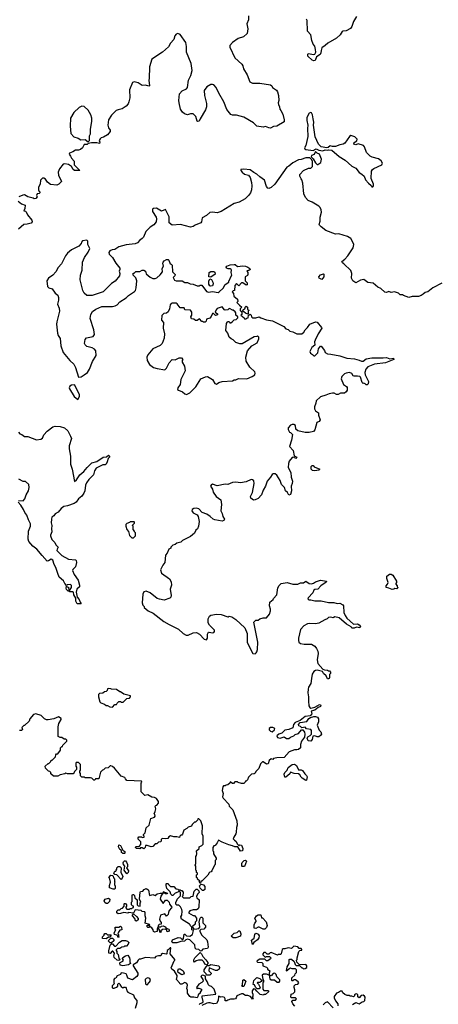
# Model space of a CAD drawing. Extents: x 2239831 to 2395310, y 665973 to 772585.
# Tile 105 of 144: x 2354484 to 2359679, y 723158 to 735387. Entities that reach past the tile are written whole.
import ezdxf

# ---------------------------------------------------------------- set-up
doc = ezdxf.new("R2010")
doc.units = 0

msp = doc.modelspace()

# ---------------------------------------------------------------- linework, layer by layer
at = {"layer": '0CON20XD'}
for points in [[(2357324, 735435), (2357324, 735385), (2357304, 735336), (2357316, 735275), (2357306, 735214), (2357260, 735175), (2357195, 735153), (2357125, 735103), (2357093, 735067), (2357092, 735045), (2357155, 734915), (2357239, 734835), (2357252, 734815), (2357262, 734775), (2357305, 734703), (2357338, 734615), (2357375, 734600), (2357465, 734597), (2357596, 734576), (2357612, 734565), (2357622, 734545), (2357670, 734510), (2357682, 734492), (2357696, 734445), (2357699, 734385), (2357692, 734355), (2357694, 734335), (2357710, 734305), (2357712, 734275), (2357725, 734259), (2357749, 734215), (2357767, 734145), (2357765, 734120), (2357675, 734066), (2357635, 734061), (2357595, 734041), (2357575, 734042), (2357535, 734060), (2357505, 734051), (2357425, 734064), (2357385, 734106), (2357264, 734174), (2357175, 734200), (2357125, 734200), (2357105, 734208), (2357055, 734272), (2357016, 734365), (2356955, 734473), (2356922, 734545), (2356895, 734576), (2356875, 734583), (2356855, 734580), (2356805, 734551), (2356773, 734507), (2356776, 734445), (2356804, 734345), (2356801, 734305), (2356791, 734269), (2356722, 734155), (2356713, 734127), (2356695, 734122), (2356685, 734128), (2356668, 734185), (2356635, 734218), (2356605, 734218), (2356565, 734203), (2356527, 734217), (2356505, 734238), (2356481, 734275), (2356461, 734355), (2356457, 734385), (2356467, 734465), (2356502, 734505), (2356555, 734530), (2356567, 734545), (2356579, 734635), (2356607, 734695), (2356626, 734756), (2356612, 734842), (2356554, 734985), (2356554, 735055), (2356544, 735105), (2356475, 735201), (2356445, 735216), (2356425, 735208), (2356410, 735185), (2356395, 735139), (2356355, 735096), (2356331, 735049), (2356258, 734982), (2356122, 734895), (2356093, 734803), (2356092, 734655), (2356088, 734635), (2356096, 734564), (2356085, 734560), (2356045, 734572), (2356005, 734570), (2355952, 734602), (2355906, 734616), (2355885, 734608), (2355847, 734515), (2355849, 734415), (2355839, 734365), (2355828, 734342), (2355805, 734313), (2355755, 734280), (2355705, 734269), (2355683, 734257), (2355621, 734199), (2355586, 734144), (2355577, 734075), (2355584, 734044), (2355606, 734015), (2355605, 734000), (2355575, 733957), (2355525, 733926), (2355495, 733918), (2355482, 733905), (2355472, 733885), (2355479, 733865), (2355475, 733848), (2355439, 733859), (2355375, 733857), (2355335, 733850), (2355323, 733837), (2355285, 733838), (2355262, 733795), (2355238, 733775), (2355215, 733767), (2355175, 733766), (2355145, 733747), (2355100, 733730), (2355098, 733715), (2355115, 733692), (2355125, 733667), (2355158, 733628), (2355160, 733585), (2355230, 733515)], [(2358662, 735425), (2358627, 735365), (2358607, 735303), (2358591, 735279), (2358535, 735248), (2358495, 735244), (2358485, 735238), (2358460, 735200), (2358415, 735157), (2358308, 735095), (2358275, 735068), (2358234, 735036), (2358224, 735005), (2358222, 734975), (2358214, 734956), (2358167, 734925), (2358150, 734880), (2358135, 734877), (2358115, 734883), (2358060, 734935), (2358058, 734955), (2358065, 734968), (2358134, 734954), (2358145, 734957), (2358159, 734985), (2358156, 735015), (2358146, 735056), (2358124, 735084), (2358108, 735128), (2358095, 735200), (2358054, 735245), (2358052, 735375), (2358044, 735394)], [(2355335, 733870), (2355348, 733885), (2355350, 733945), (2355362, 733968), (2355364, 734024), (2355381, 734125), (2355380, 734165), (2355367, 734205), (2355334, 734265), (2355285, 734309), (2355255, 734314), (2355223, 734297), (2355157, 734235), (2355116, 734165), (2355112, 734065), (2355118, 733975), (2355155, 733933), (2355210, 733915), (2355243, 733893), (2355297, 733897), (2355335, 733870)], [(2358865, 733310), (2358876, 733324), (2358876, 733344), (2358846, 733416), (2358849, 733505), (2358861, 733525), (2358880, 733540), (2358980, 733585), (2358988, 733605), (2358968, 733635), (2358935, 733660), (2358858, 733678), (2358833, 733693), (2358789, 733739), (2358765, 733808), (2358752, 733825), (2358686, 733844), (2358655, 733832), (2358632, 733842), (2358635, 733860), (2358666, 733884), (2358672, 733902), (2358645, 733930), (2358595, 733948), (2358578, 733935), (2358518, 733852), (2358499, 733841), (2358455, 733831), (2358405, 733811), (2358365, 733811), (2358335, 733819), (2358311, 733799), (2358295, 733796), (2358225, 733808), (2358190, 733840), (2358151, 733931), (2358130, 734075), (2358135, 734115), (2358124, 734154), (2358119, 734205), (2358105, 734230), (2358095, 734236), (2358076, 734225), (2358047, 734173), (2358047, 734135), (2358060, 734075), (2358055, 734035), (2358059, 733935), (2358033, 733825), (2358020, 733795), (2358021, 733781), (2358033, 733773), (2358125, 733763), (2358165, 733782), (2358198, 733768), (2358245, 733760), (2358275, 733770), (2358305, 733768), (2358315, 733772), (2358357, 733767), (2358447, 733687), (2358525, 733642), (2358605, 733567), (2358655, 733542), (2358695, 733487), (2358729, 733469), (2358757, 733445), (2358777, 733397), (2358812, 733355), (2358846, 733326), (2358855, 733310), (2358865, 733310)], [(2358185, 733590), (2358220, 733615), (2358228, 733655), (2358206, 733716), (2358175, 733730), (2358155, 733750), (2358139, 733711), (2358105, 733700), (2358100, 733685), (2358125, 733660), (2358155, 733610), (2358175, 733590), (2358185, 733590)], [(2355230, 733515), (2355165, 733515), (2355149, 733525), (2355125, 733563), (2355088, 733588), (2355045, 733596), (2355025, 733592), (2354976, 733535), (2354962, 733495), (2354966, 733455), (2355002, 733375), (2354968, 733342), (2354945, 733332), (2354865, 733339), (2354830, 733370), (2354805, 733408), (2354785, 733418), (2354765, 733418), (2354740, 733395), (2354736, 733345), (2354718, 733305), (2354718, 733265), (2354728, 733255), (2354732, 733238), (2354725, 733230), (2354700, 733225), (2354692, 733205), (2354700, 733185), (2354686, 733164), (2354665, 733162), (2354652, 733172), (2354586, 733186), (2354545, 733210), (2354523, 733207), (2354474, 733186)], [(2358029, 733179), (2358008, 733225), (2357996, 733356), (2357987, 733397), (2357975, 733410), (2357960, 733445), (2357960, 733465), (2358005, 733512), (2358068, 733542), (2358095, 733542), (2358117, 733563), (2358117, 733627), (2358108, 733648), (2358085, 733670), (2358035, 733672), (2357975, 733650), (2357942, 733645), (2357875, 733609), (2357824, 733566), (2357800, 733555), (2357649, 733345), (2357605, 733304), (2357575, 733291), (2357563, 733295), (2357548, 733315), (2357521, 733395), (2357463, 733433), (2357425, 733470), (2357388, 733488), (2357345, 733522), (2357265, 733532), (2357228, 733525), (2357227, 733515), (2357243, 733495), (2357275, 733469), (2357324, 733454), (2357343, 733425), (2357361, 733365), (2357366, 733325), (2357361, 733275), (2357347, 733237), (2357325, 733203), (2357280, 733160), (2357209, 733121), (2357146, 733104), (2356986, 733004), (2356935, 732987), (2356875, 732998), (2356845, 732991), (2356804, 732955), (2356748, 732925), (2356740, 732875), (2356731, 732865), (2356662, 732835), (2356635, 732817), (2356605, 732808), (2356478, 732842), (2356375, 732836), (2356339, 732865), (2356339, 732939), (2356295, 733028), (2356245, 733008), (2356180, 733045), (2356145, 733043), (2356132, 733035), (2356130, 733005), (2356177, 732935), (2356183, 732915), (2356177, 732875), (2356150, 732840), (2356105, 732810), (2356048, 732755), (2356022, 732685), (2356002, 732668), (2355975, 732650), (2355945, 732617), (2355915, 732601), (2355805, 732589), (2355715, 732567), (2355665, 732532), (2355631, 732529), (2355604, 732516), (2355590, 732495), (2355593, 732475), (2355634, 732434), (2355675, 732362), (2355725, 732300), (2355727, 732285), (2355718, 732265), (2355727, 732235), (2355723, 732205), (2355669, 732141), (2355625, 732112), (2355520, 732005), (2355385, 731960), (2355315, 731962), (2355285, 731990), (2355268, 732025), (2355233, 732155), (2355237, 732215), (2355260, 732275), (2355263, 732375), (2355287, 732435), (2355335, 732498), (2355353, 732543), (2355330, 732595), (2355330, 732635), (2355315, 732647), (2355265, 732640), (2355250, 732625), (2355248, 732605), (2355217, 732573), (2355125, 732529), (2355076, 732485), (2355052, 732455), (2355001, 732355), (2354962, 732308), (2354931, 732255), (2354896, 732214), (2354840, 732175), (2354820, 732145), (2354828, 732075), (2354845, 732058), (2354885, 732042), (2354925, 731992), (2354956, 731966), (2354966, 731936), (2354967, 731905), (2354953, 731855), (2354973, 731805), (2354976, 731766), (2354944, 731636), (2354942, 731605), (2354954, 731494), (2354963, 731465), (2354987, 731427), (2354996, 731335), (2355024, 731255), (2355107, 731155), (2355157, 731107), (2355177, 731067), (2355215, 730947), (2355245, 730953), (2355285, 730974), (2355325, 731005), (2355351, 731045), (2355388, 731142), (2355431, 731215), (2355429, 731275), (2355414, 731294), (2355385, 731311), (2355315, 731328), (2355295, 731350), (2355290, 731365), (2355298, 731415), (2355312, 731435), (2355395, 731450), (2355413, 731475), (2355404, 731535), (2355358, 731675), (2355365, 731725), (2355387, 731763), (2355427, 731793), (2355505, 731826), (2355635, 731824), (2355668, 731832), (2355693, 731847), (2355725, 731882), (2355805, 731932), (2355835, 731962), (2355908, 732012), (2355920, 732025), (2355930, 732055), (2355938, 732145), (2355925, 732180), (2355890, 732215), (2355892, 732238), (2355905, 732240), (2355925, 732260), (2355975, 732260), (2356003, 732277), (2356025, 732277), (2356047, 732265), (2356055, 732230), (2356105, 732188), (2356135, 732173), (2356166, 732174), (2356185, 732182), (2356225, 732218), (2356257, 732255), (2356252, 732295), (2356268, 732325), (2356262, 732362), (2356263, 732375), (2356277, 732393), (2356305, 732410), (2356325, 732410), (2356335, 732400), (2356350, 732355), (2356365, 732350), (2356377, 732337), (2356380, 732255), (2356412, 732222), (2356410, 732205), (2356390, 732185), (2356405, 732152), (2356427, 732143), (2356502, 732142), (2356533, 732123), (2356565, 732122), (2356598, 732108), (2356635, 732102), (2356685, 732080), (2356715, 732080), (2356725, 732090), (2356745, 732090), (2356802, 732012), (2356825, 732002), (2356875, 732012), (2356945, 731998), (2356960, 732005), (2357008, 732052), (2357035, 732098), (2357080, 732125), (2357080, 732145), (2357088, 732152), (2357098, 732185), (2357118, 732215), (2357108, 732245), (2357112, 732275), (2357110, 732285), (2357095, 732292), (2357072, 732292), (2357050, 732300), (2357047, 732315), (2357055, 732326), (2357095, 732341), (2357145, 732348), (2357157, 732345), (2357185, 732320), (2357255, 732330), (2357285, 732327), (2357315, 732312), (2357340, 732295), (2357342, 732285), (2357327, 732273), (2357302, 732268), (2357317, 732247), (2357317, 732223), (2357309, 732211), (2357280, 732195), (2357280, 732145), (2357305, 732120), (2357308, 732092), (2357295, 732090), (2357255, 732120), (2357235, 732120), (2357205, 732082), (2357175, 732110), (2357153, 732087), (2357150, 732025), (2357135, 732020), (2357120, 732005), (2357137, 731987), (2357142, 731952), (2357187, 731917), (2357190, 731885), (2357180, 731875), (2357212, 731842), (2357240, 731815), (2357220, 731795), (2357220, 731775), (2357240, 731755), (2357240, 731725), (2357230, 731715), (2357270, 731685), (2357272, 731672), (2357295, 731670), (2357302, 731678), (2357318, 731682), (2357322, 731718), (2357335, 731720), (2357345, 731730), (2357358, 731718), (2357360, 731695), (2357373, 731683), (2357415, 731682), (2357455, 731698), (2357475, 731683), (2357545, 731660), (2357620, 731645), (2357762, 731575), (2357785, 731548), (2357815, 731537), (2357835, 731517), (2357875, 731509), (2357924, 731484), (2357985, 731484), (2358011, 731505), (2358026, 731535), (2358056, 731565), (2358083, 731605), (2358155, 731633), (2358175, 731628), (2358230, 731565), (2358232, 731555), (2358188, 731485), (2358150, 731405), (2358143, 731385), (2358146, 731344), (2358108, 731315), (2358083, 731267), (2358092, 731245), (2358119, 731229), (2358135, 731210), (2358145, 731210), (2358185, 731250), (2358193, 731297), (2358203, 731317), (2358215, 731330), (2358225, 731330), (2358265, 731280), (2358273, 731255), (2358302, 731235), (2358345, 731234), (2358455, 731212), (2358495, 731198), (2358545, 731182), (2358640, 731175), (2358695, 731160), (2358725, 731144), (2358748, 731145), (2358785, 731173), (2358855, 731189), (2358995, 731185), (2359035, 731190), (2359076, 731174), (2359122, 731182), (2359126, 731165), (2359025, 731124), (2358885, 731110), (2358806, 731075), (2358781, 731045), (2358766, 731004), (2358770, 730975), (2358813, 730895), (2358807, 730863), (2358795, 730850), (2358785, 730850), (2358770, 730865), (2358755, 730872), (2358745, 730870), (2358735, 730880), (2358712, 730945), (2358704, 730954), (2358675, 730961), (2358635, 730958), (2358622, 730965), (2358605, 730992), (2358577, 731003), (2358535, 730996), (2358515, 730987), (2358482, 730955), (2358472, 730925), (2358502, 730855), (2358539, 730829), (2358547, 730817), (2358546, 730784), (2358536, 730764), (2358515, 730750), (2358465, 730748), (2358435, 730730), (2358415, 730732), (2358385, 730748), (2358365, 730748), (2358325, 730740), (2358282, 730722), (2358215, 730702), (2358163, 730655), (2358160, 730625), (2358142, 730578), (2358141, 730555), (2358155, 730528), (2358192, 730505), (2358194, 730474), (2358212, 730415), (2358200, 730395), (2358172, 730385), (2358147, 730293), (2358128, 730272), (2358075, 730260), (2358025, 730260), (2357935, 730282), (2357912, 730302), (2357905, 730347), (2357885, 730360), (2357865, 730360), (2357845, 730350), (2357815, 730318), (2357816, 730296), (2357832, 730262), (2357845, 730260), (2357868, 730235), (2357858, 730165), (2357832, 730085), (2357878, 730038), (2357892, 729972), (2357922, 729955), (2357912, 729938), (2357882, 729952), (2357865, 729948), (2357830, 729905), (2357818, 729875), (2357817, 729825), (2357847, 729765), (2357853, 729705), (2357869, 729655), (2357867, 729625), (2357853, 729595), (2357857, 729535), (2357845, 729490), (2357825, 729482), (2357806, 729516), (2357782, 729535), (2357770, 729575), (2357732, 729612), (2357716, 729665), (2357675, 729730), (2357656, 729746), (2357628, 729745), (2357615, 729737), (2357596, 729704), (2357553, 729655), (2357536, 729594), (2357506, 729544), (2357483, 729485), (2357445, 729440), (2357405, 729422), (2357385, 729420), (2357352, 729445), (2357347, 729465), (2357373, 729515), (2357392, 729625), (2357388, 729658), (2357375, 729672), (2357355, 729674), (2357295, 729648), (2357225, 729634), (2357165, 729642), (2357125, 729640), (2357065, 729612), (2357035, 729618), (2356935, 729599), (2356875, 729616), (2356858, 729605), (2356852, 729595), (2356876, 729556), (2356885, 729517), (2356924, 729465), (2356979, 729425), (2356988, 729365), (2356982, 729285), (2356997, 729255), (2357005, 729218), (2357027, 729185), (2357018, 729165), (2356995, 729157), (2356905, 729174)], [(2354465, 733132), (2354505, 733099), (2354550, 733085), (2354549, 733041), (2354533, 733013), (2354555, 733010), (2354565, 733000), (2354580, 732965), (2354633, 732895), (2354639, 732875), (2354625, 732859), (2354575, 732846), (2354535, 732844), (2354467, 732783)], [(2359722, 732115), (2359612, 732055), (2359550, 732005), (2359515, 731998), (2359491, 731979), (2359465, 731960), (2359432, 731948), (2359355, 731948), (2359315, 731938), (2359245, 731960), (2359235, 731970), (2359205, 731970), (2359185, 731990), (2359135, 732008), (2359095, 731998), (2359065, 732010), (2359035, 731998), (2359015, 732003), (2358965, 732048), (2358930, 732065), (2358870, 732115), (2358805, 732122), (2358755, 732158), (2358715, 732150), (2358655, 732118), (2358618, 732145), (2358603, 732175), (2358607, 732235), (2358595, 732272), (2358506, 732356), (2358490, 732365), (2358482, 732385), (2358519, 732411), (2358558, 732455), (2358623, 732555), (2358630, 732595), (2358620, 732625), (2358595, 732668), (2358550, 732695), (2358445, 732728), (2358405, 732722), (2358285, 732770), (2358225, 732812), (2358204, 732834), (2358200, 732845), (2358212, 732885), (2358212, 732935), (2358228, 732995), (2358227, 733025), (2358212, 733055), (2358195, 733072), (2358115, 733122), (2358065, 733142), (2358029, 733179)], [(2356855, 732188), (2356833, 732195), (2356836, 732245), (2356855, 732261), (2356895, 732260), (2356905, 732250), (2356908, 732225), (2356855, 732188)], [(2356855, 732077), (2356842, 732082), (2356830, 732100), (2356829, 732141), (2356845, 732170), (2356865, 732162), (2356881, 732125), (2356886, 732105), (2356875, 732083), (2356855, 732077)], [(2358235, 732162), (2358202, 732175), (2358198, 732195), (2358215, 732218), (2358255, 732230), (2358260, 732225), (2358260, 732195), (2358235, 732162)], [(2356555, 730733), (2356595, 730754), (2356671, 730825), (2356733, 730925), (2356788, 730952), (2356814, 730954), (2356876, 730916), (2356905, 730870), (2356925, 730862), (2356955, 730882), (2356995, 730892), (2357125, 730903), (2357145, 730912), (2357167, 730913), (2357198, 730932), (2357303, 730927), (2357370, 730955), (2357400, 730975), (2357408, 730995), (2357400, 731015), (2357340, 731070), (2357296, 731145), (2357289, 731195), (2357310, 731275), (2357364, 731336), (2357432, 731375), (2357450, 731425), (2357450, 731445), (2357435, 731460), (2357428, 731452), (2357393, 731447), (2357245, 731363), (2357215, 731363), (2357165, 731377), (2357135, 731412), (2357108, 731425), (2357083, 731445), (2357068, 731495), (2357042, 731525), (2357050, 731615), (2357060, 731625), (2357062, 731638), (2357085, 731640), (2357092, 731622), (2357105, 731620), (2357125, 731640), (2357145, 731660), (2357170, 731665), (2357190, 731685), (2357190, 731695), (2357168, 731718), (2357167, 731747), (2357158, 731758), (2357135, 731780), (2357125, 731780), (2357097, 731797), (2357085, 731800), (2357067, 731783), (2357035, 731780), (2357024, 731784), (2356995, 731820), (2356935, 731800), (2356920, 731785), (2356910, 731755), (2356940, 731735), (2356939, 731721), (2356915, 731712), (2356888, 731738), (2356875, 731738), (2356861, 731699), (2356845, 731678), (2356802, 731668), (2356798, 731642), (2356785, 731630), (2356765, 731630), (2356755, 731640), (2356745, 731640), (2356715, 731670), (2356685, 731650), (2356665, 731652), (2356645, 731668), (2356615, 731670), (2356608, 731695), (2356618, 731715), (2356620, 731755), (2356605, 731780), (2356535, 731782), (2356525, 731810), (2356475, 731810), (2356439, 731859), (2356425, 731868), (2356375, 731868), (2356365, 731862), (2356350, 731845), (2356343, 731795), (2356325, 731760), (2356305, 731740), (2356272, 731738), (2356248, 731712), (2356242, 731655), (2356269, 731625), (2356266, 731556), (2356282, 731485), (2356277, 731433), (2356251, 731365), (2356228, 731342), (2356135, 731300), (2356074, 731226), (2356061, 731195), (2356066, 731155), (2356095, 731104), (2356145, 731066), (2356190, 731055), (2356285, 731038), (2356305, 731058), (2356337, 731123), (2356375, 731168), (2356415, 731162), (2356464, 731186), (2356490, 731185), (2356510, 731165), (2356500, 731155), (2356500, 731135), (2356530, 731085), (2356538, 731025), (2356484, 730916), (2356477, 730855), (2356448, 730815), (2356443, 730795), (2356454, 730784), (2356505, 730763), (2356535, 730740), (2356555, 730733)], [(2357315, 731730), (2357285, 731740), (2357265, 731760), (2357250, 731765), (2357252, 731778), (2357280, 731805), (2357282, 731818), (2357295, 731830), (2357310, 731815), (2357312, 731792), (2357330, 731775), (2357320, 731765), (2357320, 731735), (2357315, 731730)], [(2355205, 730670), (2355225, 730705), (2355225, 730727), (2355205, 730774), (2355165, 730851), (2355125, 730849), (2355104, 730835), (2355097, 730815), (2355100, 730800), (2355158, 730708), (2355205, 730670)], [(2354468, 730265), (2354485, 730242), (2354510, 730235), (2354545, 730212), (2354585, 730208), (2354692, 730168), (2354745, 730176), (2354765, 730189), (2354785, 730230), (2354824, 730275), (2354895, 730332), (2354925, 730339), (2354985, 730333), (2355038, 730318), (2355080, 730280), (2355116, 730216), (2355126, 730185), (2355098, 730095), (2355097, 730055), (2355115, 729965), (2355113, 729865), (2355136, 729805), (2355162, 729652), (2355189, 729671), (2355228, 729735), (2355279, 729775), (2355320, 729825), (2355377, 729883), (2355440, 729900), (2355518, 729952), (2355562, 729958), (2355585, 729978), (2355600, 729965), (2355600, 729955), (2355582, 729938), (2355571, 729895), (2355555, 729866), (2355545, 729860), (2355515, 729859), (2355433, 729817), (2355412, 729785), (2355398, 729735), (2355342, 729678), (2355311, 729635), (2355300, 729605), (2355292, 729535), (2355278, 729505), (2355255, 729471), (2355215, 729435), (2355183, 729395), (2355160, 729380), (2355075, 729349), (2355030, 729340), (2355000, 729315), (2354961, 729269), (2354925, 729249), (2354907, 729223), (2354883, 729207), (2354877, 729185), (2354876, 729136), (2354884, 729105), (2354878, 729065), (2354881, 729025), (2354866, 728985), (2354868, 728975), (2354882, 728932), (2354918, 728895), (2354934, 728864), (2354963, 728835), (2354948, 728812), (2354946, 728795), (2355005, 728733), (2355090, 728685), (2355175, 728680), (2355185, 728670), (2355187, 728645), (2355175, 728590), (2355143, 728557), (2355139, 728545), (2355158, 728498), (2355210, 728425), (2355227, 728365), (2355226, 728345), (2355194, 728316), (2355186, 728275), (2355198, 728215), (2355222, 728185), (2355233, 728153), (2355248, 728132), (2355195, 728130), (2355182, 728165), (2355182, 728202), (2355154, 728244), (2355152, 728275), (2355145, 728282), (2355105, 728280), (2355098, 728288), (2355085, 728290), (2355065, 728310), (2355060, 728325), (2355065, 728350), (2355072, 728342), (2355088, 728338), (2355092, 728302), (2355108, 728302), (2355128, 728335), (2355125, 728360), (2355115, 728370), (2355075, 728368), (2355065, 728360), (2355045, 728383), (2355029, 728419), (2354974, 728465), (2354955, 728507), (2354934, 728585), (2354912, 728622), (2354895, 728675), (2354875, 728686), (2354843, 728665), (2354825, 728663), (2354762, 728732), (2354695, 728811), (2354645, 728846), (2354596, 728906), (2354589, 728935), (2354594, 729035), (2354617, 729095), (2354617, 729125), (2354592, 729175), (2354572, 729235), (2354546, 729265), (2354532, 729305), (2354499, 729359), (2354464, 729395)], [(2358145, 729783), (2358118, 729788), (2358100, 729805), (2358103, 729837), (2358115, 729850), (2358125, 729850), (2358140, 729835), (2358210, 729805), (2358197, 729793), (2358145, 729783)], [(2354470, 729415), (2354525, 729412), (2354546, 729434), (2354564, 729486), (2354594, 729535), (2354603, 729577), (2354598, 729615), (2354555, 729650), (2354525, 729652), (2354472, 729682)], [(2356905, 729174), (2356883, 729183), (2356847, 729217), (2356806, 729245), (2356748, 729268), (2356705, 729310), (2356675, 729319), (2356646, 729316), (2356625, 729302), (2356620, 729285), (2356635, 729263), (2356686, 729236), (2356698, 729215), (2356710, 729155), (2356702, 729098), (2356690, 729065), (2356670, 729045), (2356655, 729010), (2356605, 728968), (2356505, 728920), (2356482, 728898), (2356433, 728887), (2356415, 728870), (2356385, 728860), (2356360, 728835), (2356360, 728825), (2356335, 728810), (2356315, 728760), (2356294, 728736), (2356287, 728645), (2356259, 728611), (2356230, 728555), (2356244, 728514), (2356341, 728441), (2356362, 728405), (2356367, 728365), (2356353, 728315), (2356364, 728235), (2356359, 728215), (2356347, 728203), (2356275, 728178), (2356218, 728188), (2356188, 728198), (2356105, 728267), (2356055, 728288), (2356025, 728280), (2356013, 728253), (2356002, 728145), (2356010, 728115), (2356027, 728097), (2356030, 728085), (2356080, 728045), (2356140, 728015), (2356274, 727914), (2356338, 727875), (2356455, 727819), (2356512, 727765), (2356551, 727741), (2356575, 727742), (2356635, 727772), (2356676, 727776), (2356714, 727755), (2356775, 727692), (2356800, 727685), (2356816, 727704), (2356816, 727754), (2356825, 727780), (2356835, 727782), (2356875, 727770), (2356893, 727777), (2356902, 727788), (2356900, 727805), (2356838, 727865), (2356824, 727894), (2356824, 727946), (2356841, 727979), (2356855, 727990), (2356925, 728003), (2356985, 728000), (2357065, 727970), (2357075, 727970), (2357085, 727980), (2357115, 727970), (2357165, 727938), (2357278, 727835), (2357308, 727765), (2357305, 727650), (2357377, 727517), (2357405, 727512), (2357418, 727525), (2357427, 727535), (2357436, 727565), (2357441, 727655), (2357390, 727905), (2357415, 727930), (2357445, 727930), (2357463, 727947), (2357505, 727957), (2357545, 727958), (2357582, 728005), (2357597, 728045), (2357596, 728066), (2357583, 728107), (2357588, 728152), (2357630, 728185), (2357635, 728200), (2357677, 728243), (2357688, 728332), (2357705, 728360), (2357730, 728385), (2357805, 728398), (2357875, 728378), (2357935, 728378), (2357968, 728392), (2358007, 728393), (2358035, 728412), (2358076, 728386), (2358105, 728380), (2358131, 728389), (2358155, 728407), (2358215, 728426), (2358290, 728415), (2358289, 728401), (2358222, 728355), (2358185, 728312), (2358145, 728310), (2358135, 728300), (2358123, 728267), (2358062, 728208), (2358060, 728195), (2358073, 728183), (2358095, 728182), (2358145, 728168), (2358225, 728170), (2358315, 728148), (2358383, 728147), (2358425, 728138), (2358455, 728140), (2358495, 728118), (2358502, 728105), (2358508, 728025), (2358523, 727985), (2358545, 727953), (2358625, 727880), (2358675, 727882), (2358695, 727872), (2358712, 727852), (2358707, 727833), (2358665, 727840), (2358635, 727830), (2358605, 727830), (2358598, 727848), (2358539, 727879), (2358447, 727957), (2358395, 727972), (2358375, 727960), (2358345, 727968), (2358318, 727962), (2358300, 727945), (2358270, 727935), (2358197, 727893), (2358155, 727882), (2358085, 727888), (2358055, 727882), (2358011, 727859), (2357969, 727811), (2357942, 727705), (2357942, 727675), (2357950, 727655), (2357968, 727638), (2358015, 727630), (2358105, 727632), (2358147, 727607), (2358169, 727579), (2358182, 727545), (2358186, 727515), (2358177, 727435), (2358185, 727390), (2358245, 727322), (2358265, 727312), (2358305, 727310), (2358315, 727300), (2358328, 727298), (2358340, 727285), (2358340, 727265), (2358330, 727255), (2358330, 727215), (2358326, 727204), (2358315, 727200), (2358305, 727202), (2358288, 727238), (2358255, 727268), (2358241, 727291), (2358175, 727309), (2358155, 727303), (2358135, 727290), (2358115, 727258), (2358106, 727204), (2358097, 727143), (2358066, 727095), (2358062, 727072), (2358060, 727025), (2358069, 726975), (2358066, 726925), (2358073, 726865), (2358084, 726844), (2358095, 726838), (2358145, 726850), (2358205, 726880), (2358222, 726872), (2358218, 726855), (2358186, 726844), (2358145, 726810), (2358103, 726797), (2358108, 726765), (2358088, 726742), (2358026, 726734), (2357965, 726682), (2357901, 726659), (2357882, 726635), (2357875, 726592), (2357825, 726573), (2357775, 726563), (2357735, 726527), (2357698, 726515), (2357677, 726493), (2357685, 726473), (2357715, 726463), (2357765, 726478), (2357795, 726458), (2357822, 726458), (2357843, 726477), (2357887, 726493), (2357903, 726507), (2357945, 726520), (2357982, 726568), (2357998, 726568), (2358017, 726537), (2358022, 726515), (2358020, 726475), (2357980, 726425), (2357968, 726385), (2357970, 726345), (2357945, 726323), (2357925, 726317), (2357895, 726319), (2357830, 726295), (2357765, 726222), (2357675, 726218), (2357635, 726210), (2357625, 726200), (2357605, 726208), (2357578, 726185), (2357567, 726145), (2357545, 726142), (2357505, 726170), (2357495, 726170), (2357472, 726145), (2357450, 726085), (2357415, 726050), (2357405, 726030), (2357395, 726020), (2357362, 726018), (2357322, 725978), (2357310, 725945), (2357295, 725930), (2357285, 725930), (2357280, 725915), (2357265, 725900), (2357238, 725902), (2357193, 725913), (2357185, 725920), (2357155, 725920), (2357138, 725902), (2357125, 725900), (2357095, 725920), (2357090, 725905), (2357068, 725882), (2357045, 725880), (2357035, 725870), (2357015, 725870), (2357003, 725857), (2356998, 725815), (2357008, 725775), (2357002, 725735), (2357008, 725718), (2357080, 725645), (2357085, 725620), (2357130, 725575), (2357178, 725435), (2357182, 725385), (2357173, 725353), (2357172, 725295), (2357168, 725275), (2357140, 725235), (2357133, 725215), (2357150, 725195), (2357166, 725186), (2357188, 725145), (2357202, 725132), (2357215, 725138), (2357238, 725135), (2357252, 725095), (2357250, 725065), (2357225, 725060), (2357192, 725112), (2357154, 725114), (2357125, 725128), (2357078, 725138), (2356995, 725170), (2356952, 725198), (2356936, 725164), (2356908, 725132), (2356892, 725128), (2356880, 725105), (2356880, 725065), (2356890, 725055), (2356890, 725025), (2356920, 724975), (2356920, 724955), (2356910, 724945), (2356910, 724895), (2356900, 724885), (2356870, 724815), (2356858, 724802), (2356845, 724800), (2356835, 724790), (2356819, 724761), (2356748, 724692), (2356732, 724678), (2356728, 724662), (2356722, 724662), (2356710, 724675), (2356718, 724688), (2356692, 724712), (2356690, 724725), (2356680, 724735), (2356680, 724765), (2356690, 724775), (2356690, 724785), (2356680, 724795), (2356680, 724815), (2356670, 724825), (2356670, 724875), (2356662, 724885), (2356670, 724905), (2356670, 724995), (2356680, 725005), (2356682, 725025), (2356680, 725065), (2356710, 725095), (2356710, 725115), (2356745, 725130), (2356760, 725145), (2356760, 725245), (2356750, 725275), (2356752, 725375), (2356730, 725435), (2356705, 725460), (2356695, 725460), (2356690, 725445), (2356665, 725420), (2356655, 725420), (2356625, 725390), (2356615, 725370), (2356575, 725360), (2356559, 725341), (2356521, 725319), (2356505, 725270), (2356495, 725260), (2356485, 725260), (2356470, 725245), (2356465, 725230), (2356435, 725238), (2356395, 725238), (2356355, 725252), (2356335, 725240), (2356322, 725218), (2356295, 725212), (2356253, 725217), (2356240, 725205), (2356240, 725185), (2356230, 725175), (2356205, 725170), (2356185, 725150), (2356165, 725150), (2356135, 725120), (2356117, 725113), (2356065, 725130), (2356045, 725130), (2356040, 725105), (2356025, 725090), (2356005, 725100), (2355985, 725100), (2355975, 725090), (2355935, 725092), (2355920, 725105), (2355925, 725120), (2355965, 725120), (2355988, 725142), (2355987, 725177), (2355955, 725210), (2355952, 725225), (2355963, 725237), (2355975, 725240), (2355998, 725238), (2356005, 725230), (2356028, 725232), (2356030, 725245), (2356020, 725255), (2356020, 725265), (2356042, 725288), (2356052, 725348), (2356090, 725385), (2356112, 725465), (2356155, 725483), (2356163, 725495), (2356162, 725515), (2356152, 725525), (2356167, 725553), (2356172, 725585), (2356163, 725617), (2356172, 725628), (2356185, 725630), (2356208, 725655), (2356207, 725677), (2356180, 725715), (2356157, 725727), (2356125, 725732), (2356075, 725758), (2356035, 725752), (2355990, 725795), (2355990, 725905), (2356000, 725915)], [(2355895, 728950), (2355920, 728975), (2355920, 729015), (2355910, 729025), (2355910, 729035), (2355890, 729055), (2355890, 729095), (2355880, 729105), (2355908, 729132), (2355910, 729145), (2355905, 729150), (2355855, 729150), (2355848, 729142), (2355815, 729130), (2355803, 729117), (2355800, 729095), (2355813, 729053), (2355832, 729032), (2355845, 728980), (2355875, 728950), (2355895, 728950)], [(2359105, 728308), (2359066, 728326), (2359030, 728335), (2359030, 728355), (2359050, 728375), (2359058, 728395), (2359042, 728445), (2359042, 728475), (2359075, 728500), (2359095, 728500), (2359116, 728486), (2359160, 728415), (2359160, 728395), (2359150, 728385), (2359150, 728375), (2359170, 728355), (2359170, 728345), (2359180, 728335), (2359165, 728320), (2359138, 728322), (2359125, 728312), (2359105, 728308)], [(2355635, 726850), (2355665, 726880), (2355685, 726880), (2355692, 726898), (2355715, 726920), (2355735, 726920), (2355745, 726910), (2355768, 726912), (2355812, 726958), (2355848, 726962), (2355860, 726975), (2355858, 726988), (2355775, 727008), (2355735, 727040), (2355725, 727040), (2355685, 727068), (2355625, 727070), (2355616, 727076), (2355585, 727080), (2355572, 727078), (2355570, 727055), (2355557, 727043), (2355535, 727040), (2355517, 727023), (2355475, 727020), (2355460, 727005), (2355462, 726975), (2355480, 726915), (2355492, 726902), (2355537, 726887), (2355555, 726870), (2355575, 726870), (2355603, 726853), (2355635, 726850)], [(2356000, 725915), (2355995, 725930), (2355815, 725938), (2355795, 725960), (2355790, 725975), (2355745, 725992), (2355660, 726090), (2355635, 726112), (2355615, 726120), (2355605, 726120), (2355580, 726095), (2355545, 726090), (2355525, 726070), (2355512, 726068), (2355488, 726042), (2355465, 725960), (2355423, 725957), (2355415, 725940), (2355405, 725940), (2355380, 725965), (2355362, 725972), (2355295, 725970), (2355285, 725980), (2355255, 725980), (2355240, 725995), (2355240, 726025), (2355230, 726035), (2355230, 726055), (2355240, 726065), (2355240, 726135), (2355215, 726160), (2355185, 726160), (2355180, 726155), (2355180, 726115), (2355190, 726105), (2355190, 726075), (2355162, 726048), (2355160, 726035), (2355148, 726022), (2355075, 726020), (2355055, 726030), (2355045, 726020), (2354985, 726010), (2354955, 725990), (2354905, 725990), (2354872, 726022), (2354870, 726035), (2354858, 726048), (2354842, 726052), (2354802, 726092), (2354800, 726115), (2354835, 726150), (2354845, 726150), (2354870, 726175), (2354875, 726190), (2354885, 726190), (2354928, 726232), (2354932, 726258), (2354942, 726268), (2354955, 726270), (2354990, 726315), (2354990, 726345), (2355005, 726360), (2355015, 726360), (2355020, 726375), (2355070, 726425), (2355068, 726438), (2355055, 726450), (2355035, 726450), (2355005, 726470), (2354985, 726470), (2354960, 726485), (2354960, 726605), (2354970, 726645), (2355000, 726695), (2354998, 726708), (2354965, 726728), (2354906, 726704), (2354835, 726690), (2354815, 726692), (2354790, 726705), (2354750, 726745), (2354684, 726766), (2354655, 726758), (2354610, 726705), (2354600, 726675), (2354545, 726620), (2354535, 726620), (2354510, 726595), (2354518, 726572), (2354505, 726560), (2354482, 726558)], [(2358095, 726428), (2358065, 726432), (2358052, 726465), (2358061, 726479), (2358090, 726495), (2358107, 726513), (2358105, 726560), (2358095, 726570), (2358045, 726580), (2358025, 726600), (2357985, 726590), (2357968, 726608), (2357947, 726617), (2357942, 726635), (2357963, 726657), (2358049, 726671), (2358073, 726707), (2358091, 726719), (2358135, 726732), (2358155, 726732), (2358178, 726725), (2358193, 726705), (2358192, 726665), (2358177, 726625), (2358202, 726562), (2358223, 726543), (2358228, 726515), (2358215, 726496), (2358195, 726481), (2358175, 726479), (2358145, 726493), (2358122, 726488), (2358114, 726446), (2358095, 726428)], [(2357615, 726544), (2357648, 726565), (2357652, 726582), (2357626, 726596), (2357595, 726597), (2357578, 726585), (2357579, 726565), (2357595, 726549), (2357615, 726544)], [(2358035, 725936), (2357990, 725965), (2357975, 725979), (2357959, 726009), (2357945, 726020), (2357890, 726025), (2357845, 726040), (2357835, 726020), (2357785, 725980), (2357775, 725980), (2357766, 726015), (2357775, 726039), (2357803, 726065), (2357815, 726100), (2357865, 726135), (2357895, 726141), (2357920, 726125), (2357945, 726070), (2357975, 726071), (2357995, 726063), (2358022, 726022), (2358045, 726001), (2358051, 725985), (2358045, 725940), (2358035, 725936)], [(2355785, 725030), (2355765, 725030), (2355755, 725038), (2355748, 725045), (2355748, 725068), (2355725, 725080), (2355712, 725115), (2355715, 725140), (2355735, 725130), (2355762, 725072), (2355788, 725055), (2355790, 725035), (2355785, 725030)], [(2355815, 724780), (2355780, 724825), (2355790, 724875), (2355770, 724895), (2355768, 724915), (2355772, 724928), (2355785, 724940), (2355798, 724938), (2355810, 724925), (2355820, 724895), (2355820, 724865), (2355810, 724855), (2355832, 724815), (2355830, 724795), (2355815, 724780)], [(2357275, 724870), (2357245, 724870), (2357240, 724875), (2357240, 724905), (2357245, 724920), (2357270, 724945), (2357285, 724950), (2357300, 724935), (2357275, 724870)], [(2355745, 724710), (2355688, 724768), (2355665, 724770), (2355650, 724785), (2355665, 724810), (2355678, 724812), (2355680, 724825), (2355690, 724835), (2355690, 724855), (2355705, 724870), (2355725, 724870), (2355742, 724852), (2355740, 724795), (2355757, 724767), (2355762, 724745), (2355757, 724723), (2355745, 724710)], [(2355665, 724590), (2355645, 724590), (2355600, 724605), (2355600, 724635), (2355610, 724675), (2355598, 724728), (2355590, 724735), (2355615, 724760), (2355638, 724758), (2355650, 724725), (2355660, 724715), (2355660, 724685), (2355670, 724675), (2355660, 724665), (2355660, 724645), (2355670, 724625), (2355670, 724595), (2355665, 724590)], [(2356235, 724050), (2356222, 724052), (2356220, 724085), (2356200, 724110), (2356195, 724110), (2356190, 724095), (2356188, 724062), (2356155, 724052), (2356143, 724063), (2356142, 724085), (2356125, 724107), (2356105, 724120), (2356085, 724110), (2356075, 724110), (2356065, 724120), (2356065, 724140), (2356085, 724140), (2356095, 724130), (2356100, 724135), (2356095, 724150), (2356040, 724165), (2356049, 724229), (2356040, 724255), (2356042, 724295), (2356037, 724307), (2356005, 724312), (2355992, 724322), (2355915, 724330), (2355895, 724290), (2355835, 724300), (2355825, 724292), (2355777, 724297), (2355736, 724284), (2355705, 724282), (2355690, 724295), (2355690, 724315), (2355705, 724330), (2355725, 724330), (2355742, 724348), (2355758, 724352), (2355780, 724375), (2355780, 724405), (2355785, 724410), (2355798, 724408), (2355810, 724395), (2355810, 724375), (2355800, 724365), (2355800, 724355), (2355815, 724340), (2355845, 724340), (2355855, 724350), (2355875, 724350), (2355882, 724358), (2355898, 724362), (2355898, 724378), (2355882, 724382), (2355870, 724395), (2355870, 724425), (2355880, 724435), (2355880, 724515), (2355885, 724520), (2355895, 724520), (2355908, 724508), (2355912, 724482), (2355940, 724455), (2355942, 724392), (2355955, 724380), (2355980, 724375), (2355980, 724415), (2355988, 724425), (2355972, 724465), (2355978, 724552), (2355985, 724560), (2356010, 724565), (2356027, 724583), (2356055, 724597), (2356076, 724586), (2356082, 724575), (2356095, 724510), (2356135, 724520), (2356165, 724510), (2356188, 724532), (2356225, 724540), (2356260, 724540), (2356275, 724560), (2356282, 724552), (2356318, 724538), (2356315, 724530), (2356295, 724530), (2356285, 724540), (2356260, 724540), (2356235, 724500), (2356228, 724465), (2356265, 724410), (2356295, 724450), (2356315, 724450), (2356340, 724425), (2356343, 724403), (2356370, 724365), (2356368, 724355), (2356337, 724325), (2356329, 724299), (2356325, 724272), (2356305, 724252), (2356285, 724280), (2356230, 724265), (2356218, 724215), (2356225, 724190), (2356240, 724175), (2356240, 724155), (2356215, 724150), (2356205, 724140), (2356200, 724110), (2356215, 724120), (2356235, 724120), (2356245, 724130), (2356265, 724132), (2356289, 724119), (2356302, 724102), (2356335, 724090), (2356340, 724085), (2356338, 724065), (2356315, 724060), (2356308, 724078), (2356295, 724090), (2356255, 724088), (2356232, 724068), (2356240, 724055), (2356235, 724050)], [(2356735, 723820), (2356722, 723822), (2356705, 723840), (2356672, 723842), (2356660, 723855), (2356657, 723897), (2356595, 723960), (2356565, 723968), (2356545, 723960), (2356527, 723943), (2356485, 723940), (2356435, 723922), (2356385, 723922), (2356372, 723935), (2356382, 723958), (2356452, 723988), (2356480, 723985), (2356502, 723962), (2356508, 723962), (2356518, 723975), (2356525, 724030), (2356535, 724028), (2356555, 724008), (2356597, 724003), (2356630, 724025), (2356640, 724075), (2356620, 724085), (2356620, 724115), (2356602, 724132), (2356600, 724145), (2356590, 724155), (2356490, 724215), (2356482, 724245), (2356498, 724265), (2356502, 724315), (2356498, 724335), (2356478, 724368), (2356458, 724388), (2356435, 724390), (2356423, 724403), (2356423, 724427), (2356440, 724455), (2356440, 724465), (2356480, 724505), (2356480, 724545), (2356468, 724558), (2356455, 724560), (2356448, 724552), (2356412, 724538), (2356385, 724510), (2356375, 724510), (2356360, 724525), (2356350, 724555), (2356310, 724595), (2356307, 724617), (2356300, 724625), (2356300, 724655), (2356305, 724660), (2356325, 724660), (2356330, 724645), (2356355, 724620), (2356395, 724620), (2356422, 724592), (2356445, 724590), (2356455, 724580), (2356475, 724580), (2356482, 724572), (2356495, 724570), (2356512, 724552), (2356510, 724505), (2356500, 724495), (2356515, 724480), (2356595, 724480), (2356612, 724498), (2356638, 724502), (2356648, 724562), (2356675, 724590), (2356688, 724588), (2356708, 724568), (2356710, 724545), (2356690, 724525), (2356680, 724495), (2356682, 724482), (2356710, 724455), (2356707, 724363), (2356697, 724343), (2356677, 724333), (2356638, 724332), (2356595, 724320), (2356580, 724295), (2356635, 724260), (2356655, 724260), (2356677, 724227), (2356680, 724195), (2356662, 724178), (2356660, 724155), (2356630, 724125), (2356630, 724115), (2356645, 724090), (2356683, 724097), (2356705, 724100), (2356720, 724115), (2356710, 724185), (2356717, 724193), (2356723, 724227), (2356735, 724240), (2356745, 724240), (2356757, 724227), (2356758, 724168), (2356788, 724135), (2356788, 724115), (2356768, 724092), (2356732, 724088), (2356720, 724075), (2356720, 724065), (2356741, 724021), (2356807, 723957), (2356816, 723936), (2356823, 723867), (2356815, 723852), (2356755, 723842), (2356735, 723820)], [(2356765, 724570), (2356752, 724572), (2356722, 724602), (2356720, 724615), (2356710, 724625), (2356735, 724650), (2356765, 724642), (2356782, 724622), (2356780, 724585), (2356765, 724570)], [(2355575, 724408), (2355558, 724408), (2355541, 724421), (2355534, 724445), (2355546, 724464), (2355585, 724478), (2355602, 724462), (2355600, 724435), (2355575, 724408)], [(2355935, 724190), (2355920, 724195), (2355912, 724225), (2355882, 724255), (2355883, 724267), (2355895, 724280), (2355935, 724248), (2355952, 724225), (2355952, 724208), (2355935, 724190)], [(2357525, 724090), (2357505, 724092), (2357455, 724118), (2357445, 724118), (2357415, 724100), (2357392, 724102), (2357392, 724145), (2357400, 724165), (2357420, 724185), (2357420, 724195), (2357400, 724225), (2357422, 724258), (2357445, 724270), (2357475, 724270), (2357485, 724230), (2357495, 724230), (2357544, 724184), (2357557, 724135), (2357548, 724112), (2357525, 724090)], [(2355715, 723990), (2355702, 723992), (2355700, 724005), (2355688, 724018), (2355660, 724025), (2355658, 724045), (2355678, 724085), (2355670, 724095), (2355670, 724115), (2355715, 724118), (2355735, 724130), (2355747, 724117), (2355750, 724085), (2355725, 724078), (2355708, 724055), (2355702, 724032), (2355710, 724025), (2355710, 724005), (2355720, 723995), (2355715, 723990)], [(2357165, 723982), (2357135, 723982), (2357110, 724005), (2357145, 724040), (2357182, 724048), (2357205, 724070), (2357215, 724070), (2357230, 724035), (2357226, 724004), (2357165, 723982)], [(2355555, 723970), (2355510, 723975), (2355510, 723995), (2355530, 724015), (2355530, 724025), (2355542, 724038), (2355558, 724038), (2355575, 724020), (2355615, 724020), (2355620, 724015), (2355610, 724005), (2355608, 723992), (2355585, 723990), (2355555, 723970)], [(2355625, 723920), (2355605, 723920), (2355580, 723945), (2355615, 723980), (2355635, 723980), (2355650, 723965), (2355650, 723945), (2355625, 723920)], [(2355715, 723702), (2355695, 723708), (2355655, 723740), (2355650, 723765), (2355657, 723773), (2355660, 723795), (2355638, 723818), (2355632, 723818), (2355605, 723790), (2355592, 723792), (2355588, 723822), (2355608, 723892), (2355622, 723908), (2355635, 723910), (2355662, 723882), (2355675, 723880), (2355721, 723929), (2355755, 723950), (2355795, 723950), (2355822, 723942), (2355838, 723925), (2355830, 723905), (2355808, 723882), (2355785, 723880), (2355775, 723870), (2355753, 723867), (2355727, 723853), (2355698, 723852), (2355680, 723835), (2355680, 723825), (2355690, 723815), (2355690, 723795), (2355707, 723777), (2355713, 723733), (2355730, 723715), (2355715, 723702)], [(2357375, 723900), (2357360, 723955), (2357395, 723980), (2357403, 724027), (2357415, 724040), (2357425, 724038), (2357445, 724028), (2357455, 724010), (2357450, 723985), (2357435, 723960), (2357390, 723925), (2357375, 723900)], [(2356710, 723155), (2356725, 723170), (2356755, 723180), (2356760, 723195), (2356748, 723245), (2356750, 723265), (2356918, 723282), (2356898, 723345), (2356865, 723380), (2356838, 723388), (2356825, 723400), (2356812, 723442), (2356790, 723475), (2356788, 723508), (2356755, 723520), (2356743, 723517), (2356732, 723505), (2356757, 723467), (2356760, 723445), (2356745, 723428), (2356705, 723410), (2356680, 723365), (2356685, 723350), (2356692, 723358), (2356705, 723358), (2356740, 723345), (2356742, 723335), (2356723, 723307), (2356722, 723295), (2356698, 723275), (2356696, 723254), (2356685, 723238), (2356645, 723248), (2356608, 723248), (2356597, 723257), (2356568, 723295), (2356567, 723333), (2356560, 723355), (2356567, 723397), (2356558, 723415), (2356535, 723428), (2356495, 723408), (2356475, 723410), (2356468, 723425), (2356428, 723465), (2356440, 723505), (2356437, 723517), (2356405, 723570), (2356373, 723593), (2356363, 723613), (2356402, 723698), (2356410, 723705), (2356410, 723715), (2356350, 723785), (2356358, 723858), (2356352, 723858), (2356327, 723833), (2356312, 723828), (2356310, 723785), (2356305, 723780), (2356255, 723790), (2356240, 723775), (2356235, 723760), (2356205, 723762), (2356175, 723750), (2356155, 723730), (2356045, 723740), (2355985, 723718), (2355965, 723717), (2355952, 723708), (2355933, 723675), (2355892, 723648), (2355893, 723635), (2355949, 723545), (2355949, 723525), (2355938, 723505), (2355885, 723460), (2355824, 723484), (2355815, 723522), (2355805, 723536), (2355774, 723546), (2355743, 723547), (2355735, 723530), (2355695, 723510), (2355678, 723482), (2355662, 723478), (2355653, 723467), (2355652, 723425), (2355660, 723415), (2355633, 723387), (2355632, 723365), (2355638, 723358), (2355655, 723358), (2355685, 723370), (2355700, 723385), (2355702, 723408), (2355715, 723420), (2355730, 723405), (2355730, 723395), (2355741, 723381), (2355763, 723363), (2355775, 723370), (2355795, 723370), (2355807, 723357), (2355812, 723325), (2355825, 723310), (2355898, 723275), (2355909, 723239), (2355937, 723205), (2355937, 723175), (2355917, 723105)], [(2357897, 723137), (2357872, 723165), (2357862, 723195), (2357872, 723208), (2357905, 723210), (2357918, 723225), (2357905, 723240), (2357855, 723240), (2357850, 723245), (2357852, 723285), (2357878, 723292), (2357898, 723315), (2357899, 723339), (2357888, 723365), (2357892, 723388), (2357905, 723402), (2357935, 723408), (2357950, 723425), (2357939, 723439), (2357905, 723460), (2357885, 723460), (2357875, 723450), (2357865, 723450), (2357860, 723455), (2357860, 723485), (2357898, 723522), (2357902, 723538), (2357920, 723555), (2357920, 723585), (2357905, 723600), (2357865, 723600), (2357845, 723608), (2357812, 723588), (2357805, 723570), (2357792, 723585), (2357800, 723595), (2357802, 723625), (2357828, 723665), (2357830, 723715), (2357835, 723720), (2357858, 723718), (2357888, 723688), (2357902, 723652), (2357915, 723640), (2357955, 723640), (2357985, 723610), (2357995, 723610), (2358005, 723600), (2358025, 723602), (2358048, 723615), (2358047, 723637), (2358037, 723647), (2358025, 723652), (2357955, 723650), (2357922, 723682), (2357920, 723705), (2357927, 723713), (2357928, 723735), (2357948, 723812), (2357962, 723828), (2357985, 723830), (2357985, 723840), (2357975, 723850), (2357952, 723852), (2357935, 723870), (2357885, 723880), (2357857, 723853), (2357815, 723860), (2357775, 723848), (2357753, 723847), (2357743, 723837), (2357730, 723785), (2357722, 723778), (2357693, 723777), (2357685, 723770), (2357605, 723800), (2357592, 723798), (2357575, 723780), (2357555, 723780), (2357535, 723800), (2357515, 723800), (2357502, 723785), (2357503, 723773), (2357532, 723742), (2357545, 723750), (2357585, 723750), (2357600, 723735), (2357598, 723722), (2357565, 723700), (2357545, 723700), (2357525, 723720), (2357485, 723720), (2357465, 723718), (2357431, 723699), (2357428, 723688), (2357435, 723680), (2357488, 723678), (2357500, 723665), (2357500, 723635), (2357548, 723618), (2357560, 723605), (2357560, 723595), (2357590, 723575), (2357578, 723545), (2357580, 723520), (2357545, 723533), (2357525, 723533), (2357508, 723532), (2357492, 723518), (2357500, 723465), (2357510, 723455), (2357510, 723435), (2357500, 723425), (2357500, 723345), (2357515, 723330), (2357565, 723330), (2357570, 723325), (2357570, 723315), (2357535, 723280), (2357515, 723280), (2357508, 723272), (2357468, 723278), (2357425, 723320), (2357408, 723348), (2357385, 723352), (2357367, 723325), (2357368, 723305), (2357378, 723285), (2357378, 723255), (2357370, 723245), (2357380, 723225), (2357375, 723220), (2357347, 723257), (2357315, 723268), (2357285, 723268), (2357255, 723287), (2357235, 723290), (2357180, 723265), (2357172, 723238), (2357160, 723225), (2357145, 723220), (2357098, 723222), (2357065, 723210), (2357055, 723200), (2357032, 723202), (2357032, 723225), (2357025, 723242), (2357005, 723250), (2356978, 723248), (2356955, 723260), (2356950, 723255), (2356948, 723205), (2356925, 723168), (2356887, 723163), (2356846, 723176), (2356825, 723177), (2356805, 723172), (2356745, 723142)], [(2355765, 723634), (2355730, 723645), (2355728, 723672), (2355732, 723678), (2355765, 723692), (2355772, 723705), (2355760, 723725), (2355762, 723738), (2355795, 723760), (2355825, 723770), (2355847, 723735), (2355852, 723715), (2355850, 723685), (2355860, 723665), (2355833, 723647), (2355765, 723634)], [(2356805, 723650), (2356780, 723655), (2356767, 723687), (2356747, 723707), (2356704, 723706), (2356673, 723697), (2356655, 723680), (2356643, 723693), (2356645, 723710), (2356658, 723735), (2356725, 723800), (2356740, 723785), (2356755, 723750), (2356795, 723710), (2356817, 723677), (2356820, 723665), (2356805, 723650)], [(2356495, 723523), (2356452, 723555), (2356448, 723575), (2356453, 723597), (2356475, 723598), (2356512, 723575), (2356523, 723545), (2356515, 723532), (2356495, 723523)], [(2356845, 723520), (2356802, 723522), (2356798, 723538), (2356773, 723563), (2356772, 723585), (2356797, 723623), (2356812, 723638), (2356835, 723640), (2356855, 723652), (2356954, 723634), (2356964, 723615), (2356960, 723595), (2356935, 723578), (2356915, 723578), (2356835, 723610), (2356830, 723575), (2356860, 723545), (2356860, 723535), (2356845, 723520)], [(2356065, 723400), (2356096, 723434), (2356108, 723455), (2356098, 723478), (2356075, 723488), (2356055, 723480), (2356040, 723465), (2356043, 723413), (2356052, 723402), (2356065, 723400)], [(2357265, 723380), (2357245, 723380), (2357242, 723385), (2357250, 723395), (2357254, 723456), (2357265, 723468), (2357292, 723445), (2357265, 723380)], [(2357455, 723350), (2357432, 723352), (2357412, 723372), (2357398, 723398), (2357380, 723405), (2357390, 723455), (2357425, 723490), (2357465, 723480), (2357490, 723455), (2357488, 723442), (2357475, 723440), (2357465, 723430), (2357435, 723430), (2357430, 723425), (2357448, 723408), (2357470, 723365), (2357455, 723350)], [(2357705, 723433), (2357712, 723445), (2357712, 723462), (2357675, 723500), (2357665, 723530), (2357650, 723545), (2357631, 723539), (2357605, 723510), (2357580, 723520), (2357590, 723475), (2357605, 723460), (2357645, 723460), (2357680, 723435), (2357705, 723433)], [(2358614, 723156), (2358655, 723180), (2358697, 723163), (2358733, 723187), (2358755, 723192), (2358766, 723205), (2358770, 723245), (2358765, 723258), (2358745, 723270), (2358723, 723267), (2358695, 723240), (2358682, 723252), (2358680, 723275), (2358667, 723287), (2358650, 723285), (2358640, 723275), (2358638, 723262), (2358625, 723250), (2358605, 723260), (2358585, 723260), (2358577, 723267), (2358548, 723268), (2358518, 723278), (2358492, 723302), (2358485, 723320), (2358465, 723320), (2358440, 723305), (2358415, 723298), (2358388, 723255), (2358388, 723238), (2358403, 723203), (2358432, 723165), (2358432, 723138)], [(2358374, 723114), (2358305, 723190), (2358275, 723178), (2358248, 723152)]]:
    msp.add_lwpolyline(points, dxfattribs=at)

doc.saveas('drawing.dxf')
